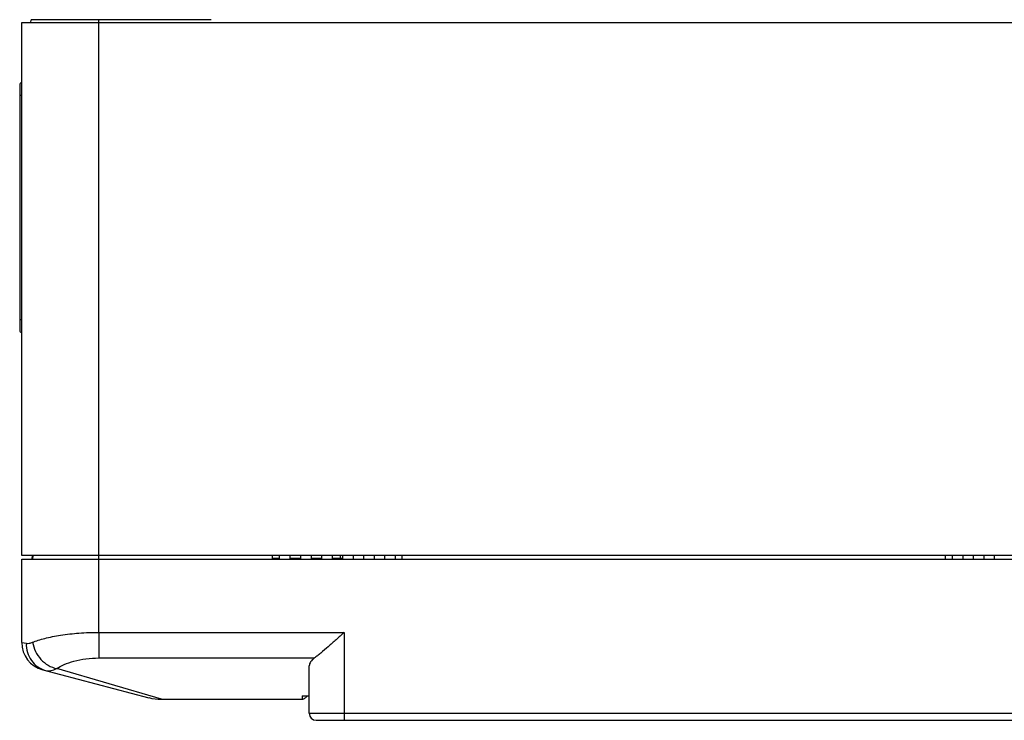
# Model space of a CAD drawing. Header units: millimetres. Extents: x 802 to 9345, y -804 to 1180.
# Tile 154 of 189: x 6668 to 6808, y -673 to -574. Entities that reach past the tile are written whole.
import ezdxf

# ---------------------------------------------------------------- set-up
doc = ezdxf.new("R2010")
doc.units = ezdxf.units.MM
doc.header["$LTSCALE"] = 30.734
doc.layers.get('0').update_dxf_attribs({"linetype": 'CONTINUOUS'})

msp = doc.modelspace()

# ---------------------------------------------------------------- linework, layer by layer
at = {"linetype": 'Continuous'}
for p, q in [((6667.86, -649.98), (6667.86, -573.98)), ((6667.86, -573.98), (6949.86, -573.98)), ((6669.16, -573.98), (6669.18, -573.58)), ((6694.86, -573.58), (6669.18, -573.58)), ((6678.86, -650.48), (6678.86, -573.58)), ((6667.56, -582.88), (6667.56, -617.88)), ((6667.86, -584.38), (6667.56, -584.38)), ((6667.86, -616.38), (6667.56, -616.38)), ((6949.86, -649.98), (6667.86, -649.98)), ((6669.32, -649.98), (6669.31, -650.48)), ((6669.42, -649.98), (6669.41, -650.48)), ((6703.61, -650.48), (6703.61, -649.98)), ((6704.61, -650.48), (6704.61, -649.98)), ((6706.11, -649.98), (6706.11, -650.48)), ((6707.61, -649.98), (6707.61, -650.48)), ((6709.11, -649.98), (6709.11, -650.48)), ((6710.61, -649.98), (6710.61, -650.48)), ((6712.11, -649.98), (6712.11, -650.48)), ((6713.26, -649.98), (6713.26, -650.38)), ((6713.61, -649.98), (6713.61, -650.48)), ((6715.11, -649.98), (6715.11, -650.48)), ((6716.61, -649.98), (6716.61, -650.48)), ((6718.11, -649.98), (6718.11, -650.48)), ((6719.61, -649.98), (6719.61, -650.48)), ((6721.11, -649.98), (6721.11, -650.48)), ((6722.11, -650.48), (6722.11, -649.98)), ((6799.61, -650.48), (6799.61, -649.98)), ((6800.61, -650.48), (6800.61, -649.98)), ((6802.11, -650.48), (6802.11, -649.98)), ((6803.61, -650.48), (6803.61, -649.98)), ((6805.11, -650.48), (6805.11, -649.98)), ((6806.61, -650.48), (6806.61, -649.98)), ((6667.86, -662.39), (6667.86, -650.48)), ((6667.86, -650.48), (6949.86, -650.48)), ((6678.86, -660.94), (6678.86, -650.48)), ((6703.61, -650.38), (6704.61, -650.38)), ((6706.11, -650.38), (6707.61, -650.38)), ((6709.11, -650.38), (6710.61, -650.38)), ((6712.11, -650.38), (6713.61, -650.38)), ((6678.86, -660.94), (6678.86, -664.59)), ((6678.86, -660.94), (6713.86, -660.94)), ((6713.86, -660.94), (6713.86, -673.48)), ((6667.86, -662.39), (6668.51, -662.5)), ((6678.86, -664.59), (6709.61, -664.59)), ((6670.84, -666.26), (6685.99, -670.25)), ((6687.77, -670.48), (6672.84, -666.1)), ((6708.86, -672.48), (6708.86, -665.7)), ((6687.77, -670.48), (6707.95, -670.48)), ((6707.86, -669.98), (6707.86, -670.48)), ((6707.86, -669.98), (6708.86, -669.98)), ((6708.86, -672.48), (6908.86, -672.48)), ((6709.86, -673.48), (6907.86, -673.48))]:
    msp.add_line(p, q, dxfattribs=at)
for centre, radius, start, end in [((6667.86, -582.88), 0.3, 90, 180), ((6667.86, -617.88), 0.3, 180, 270), ((6671.86, -662.39), 4, 180, 255.2564), ((6687.77, -663.48), 7, 255.2564, 270), ((6709.86, -672.48), 1, 180, 270)]:
    msp.add_arc(centre, radius, start, end, dxfattribs=at)
for points, knots in [([(6669.39, -662.35), (6669.65, -662.25), (6670.23, -662.05), (6671.55, -661.67), (6673.49, -661.29), (6676.08, -661), (6677.91, -660.94), (6678.86, -660.94)], [0, 0, 0, 0, 0.087669, 0.189128, 0.42822, 0.704233, 1, 1, 1, 1]), ([(6713.86, -660.94), (6713.47, -661.29), (6712.71, -661.97), (6711.59, -662.96), (6710.71, -663.72), (6710.05, -664.26), (6709.75, -664.49), (6709.61, -664.59)], [0, 0, 0, 0, 0.279173, 0.549003, 0.7966, 0.905762, 1, 1, 1, 1]), ([(6668.51, -662.5), (6668.49, -662.94), (6668.6, -663.81), (6669.17, -664.99), (6670.08, -665.9), (6670.85, -666.26), (6671.25, -666.37)], [0, 0, 0, 0, 0.256966, 0.509188, 0.756258, 1, 1, 1, 1]), ([(6668.51, -662.5), (6668.64, -662.52), (6668.95, -662.51), (6669.24, -662.42), (6669.39, -662.35)], [0, 0, 0, 0, 0.441702, 1, 1, 1, 1]), ([(6669.39, -662.35), (6669.47, -662.8), (6669.76, -663.69), (6670.54, -664.83), (6671.59, -665.68), (6672.42, -666.01), (6672.84, -666.1)], [0, 0, 0, 0, 0.253526, 0.510941, 0.762323, 1, 1, 1, 1]), ([(6672.84, -666.1), (6673.17, -665.87), (6673.97, -665.46), (6675.37, -664.99), (6677.04, -664.67), (6678.24, -664.59), (6678.86, -664.59)], [0, 0, 0, 0, 0.191453, 0.428233, 0.702871, 1, 1, 1, 1]), ([(6709.61, -664.59), (6709.5, -664.67), (6709.29, -664.84), (6709.05, -665.12), (6708.9, -665.4), (6708.86, -665.6), (6708.86, -665.7)], [0, 0, 0, 0, 0.304986, 0.568232, 0.795936, 1, 1, 1, 1]), ([(6671.25, -666.37), (6671.37, -666.4), (6671.63, -666.44), (6672.17, -666.39), (6672.58, -666.23), (6672.84, -666.1)], [0, 0, 0, 0, 0.225454, 0.463427, 1, 1, 1, 1]), ([(6708.63, -669.98), (6708.56, -670.05), (6708.42, -670.18), (6708.23, -670.33), (6708.08, -670.44), (6707.99, -670.48), (6707.95, -670.48)], [0, 0, 0, 0, 0.357049, 0.647743, 0.862976, 1, 1, 1, 1])]:
    msp.add_open_spline(points, degree=3, knots=knots, dxfattribs=at)

doc.saveas('drawing.dxf')
